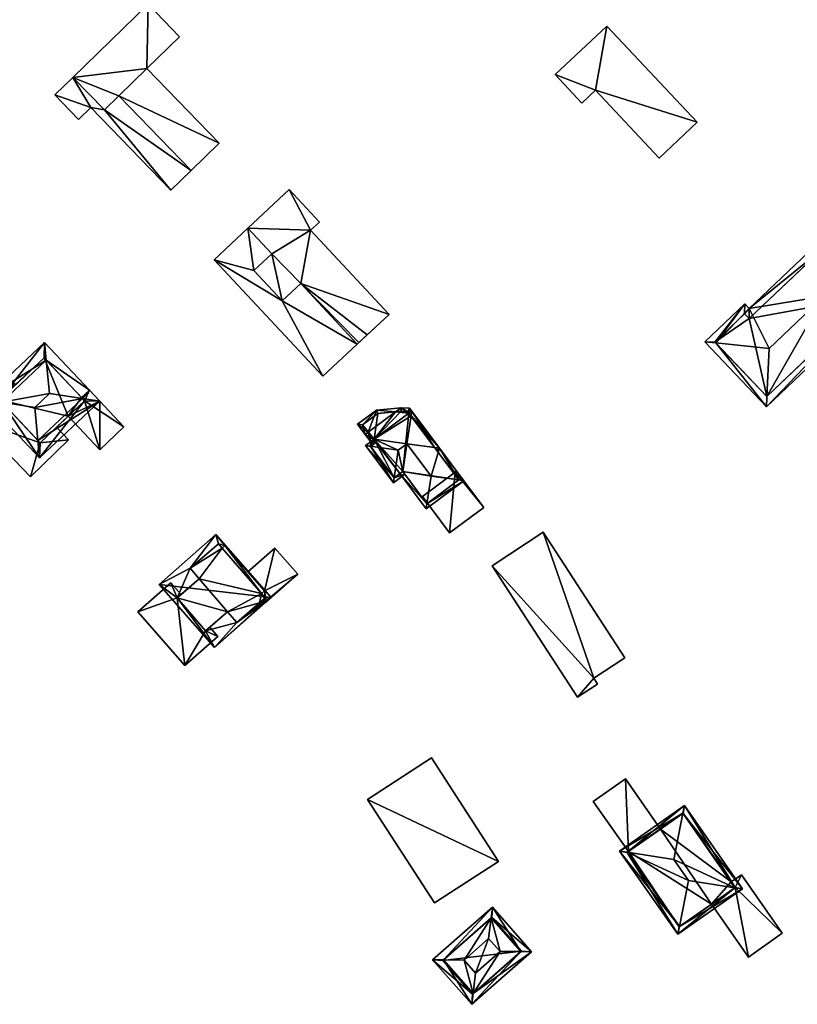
# Model space of a CAD drawing. Header units: inches. Extents: x 2685601 to 2690022, y 1235992 to 1239010.
# Tile 216 of 256: x 2688161 to 2688269, y 1238139 to 1238276. Entities that reach past the tile are written whole.
import ezdxf

# ---------------------------------------------------------------- set-up
doc = ezdxf.new("R2010")
doc.units = ezdxf.units.IN
doc.header["$MEASUREMENT"] = 0
doc.layers.add('Gebaeude Einzelhaus', color=10, linetype='Continuous')
doc.layers.add('Offenes Gebaeude', color=10, linetype='Continuous')

msp = doc.modelspace()

# ---------------------------------------------------------------- meshes
at = {"layer": 'Gebaeude Einzelhaus'}
mesh = msp.add_polyface(dxfattribs=at)
corners = [(2688174.389, 1238265.815, 424.071), (2688184.48, 1238255.416, 424.071), (2688188.406, 1238259.226, 424.071), (2688178.303, 1238269.636, 424.071), (2688178.473, 1238278.604, 424.071), (2688182.871, 1238274.071, 424.071), (2688167.964, 1238268.405, 424.071), (2688172.375, 1238263.86, 424.071), (2688165.435, 1238265.95, 421.243), (2688168.743, 1238262.543, 421.243), (2688170.456, 1238264.205, 421.243), (2688172.375, 1238263.86, 421.243), (2688181.651, 1238252.671, 421.243), (2688167.964, 1238268.405, 421.243), (2688184.48, 1238255.416, 421.243), (2688174.389, 1238265.815, 421.243), (2688182.871, 1238274.071, 407.533), (2688178.303, 1238269.636, 407.533), (2688178.473, 1238278.604, 407.533), (2688167.964, 1238268.405, 407.533), (2688184.48, 1238255.416, 407.533), (2688188.406, 1238259.226, 407.533), (2688174.389, 1238265.815, 407.533), (2688172.375, 1238263.86, 407.533), (2688165.435, 1238265.95, 407.533), (2688168.743, 1238262.543, 407.533), (2688170.456, 1238264.205, 407.533), (2688181.651, 1238252.671, 407.533)]
mesh.append_faces([[corners[k] for k in face] for face in [(11, 14, 15), (11, 12, 14), (8, 10, 13), (13, 10, 11), (11, 10, 12), (8, 9, 10), (0, 6, 7), (0, 3, 6), (6, 3, 4), (4, 3, 5), (0, 2, 3), (0, 1, 2)]], dxfattribs={"color": 13})
mesh.append_faces([[corners[k] for k in face] for face in [(26, 23, 27), (27, 23, 20), (20, 23, 22), (26, 19, 23), (25, 24, 26), (26, 24, 19), (12, 20, 14), (12, 27, 20), (12, 10, 27), (27, 10, 26), (10, 9, 26), (26, 9, 25), (9, 8, 25), (25, 8, 24), (13, 19, 8), (8, 19, 24), (22, 21, 20), (22, 17, 21), (17, 18, 16), (22, 19, 17), (17, 19, 18), (22, 23, 19), (3, 2, 17), (17, 2, 21), (14, 2, 1), (14, 21, 2), (14, 20, 21), (14, 1, 15), (15, 1, 0), (11, 15, 7), (7, 15, 0), (7, 6, 11), (11, 6, 13), (4, 13, 6), (4, 18, 13), (13, 18, 19), (4, 5, 18), (18, 5, 16), (5, 3, 16), (16, 3, 17)]], dxfattribs={"color": 41})
mesh = msp.add_polyface(dxfattribs=at)
corners = [(2688240.95, 1238266.595, 456.224), (2688249.838, 1238257.139, 456.225), (2688255.145, 1238262.128, 453.903), (2688242.525, 1238275.555, 453.903), (2688235.319, 1238268.783, 457.055), (2688239.053, 1238264.811, 457.055), (2688235.319, 1238268.783, 443.453), (2688242.525, 1238275.555, 443.453), (2688239.053, 1238264.811, 443.453), (2688240.95, 1238266.595, 443.453), (2688249.838, 1238257.139, 443.453), (2688255.145, 1238262.128, 443.453)]
mesh.append_faces([[corners[k] for k in face] for face in [(0, 4, 5), (0, 3, 4), (0, 2, 3), (0, 1, 2)]], dxfattribs={"color": 13})
mesh.append_faces([[corners[k] for k in face] for face in [(9, 11, 10), (9, 7, 11), (8, 6, 9), (9, 6, 7), (3, 2, 7), (7, 2, 11), (2, 10, 11), (2, 1, 10), (1, 0, 10), (10, 0, 9), (0, 8, 9), (0, 5, 8), (5, 4, 8), (8, 4, 6), (4, 3, 6), (6, 3, 7)]], dxfattribs={"color": 41})
mesh = msp.add_polyface(dxfattribs=at)
corners = [(2688195.738, 1238243.756, 424.229), (2688193.244, 1238241.429, 424.229), (2688197.186, 1238237.205, 424.229), (2688199.789, 1238239.633, 424.229), (2688212.144, 1238235.314, 424.229), (2688207.694, 1238231.161, 424.229), (2688201.176, 1238247.066, 424.229), (2688198.184, 1238252.729, 424.229), (2688202.401, 1238248.209, 424.229), (2688192.401, 1238247.333, 424.229), (2688193.244, 1238241.429, 420.665), (2688192.402, 1238247.332, 420.665), (2688187.708, 1238242.951, 420.665), (2688195.738, 1238243.756, 420.665), (2688197.186, 1238237.205, 420.665), (2688202.894, 1238226.681, 420.665), (2688207.694, 1238231.161, 420.665), (2688199.789, 1238239.633, 420.665), (2688201.176, 1238247.066, 406.975), (2688212.144, 1238235.314, 406.975), (2688202.401, 1238248.209, 406.975), (2688198.184, 1238252.729, 406.975), (2688192.402, 1238247.332, 406.975), (2688207.694, 1238231.161, 406.975), (2688207.923, 1238231.375, 406.975), (2688209.07, 1238232.446, 406.975), (2688195.738, 1238243.756, 406.975), (2688199.789, 1238239.633, 406.975), (2688197.186, 1238237.205, 406.975), (2688193.244, 1238241.429, 406.975), (2688187.708, 1238242.951, 406.975), (2688202.894, 1238226.681, 406.975)]
mesh.append_faces([[corners[k] for k in face] for face in [(14, 16, 17), (14, 15, 16), (10, 12, 14), (14, 12, 15), (13, 11, 10), (10, 11, 12), (0, 6, 9), (9, 6, 7), (7, 6, 8), (0, 3, 6), (6, 3, 4), (4, 3, 5), (0, 2, 3), (0, 1, 2)]], dxfattribs={"color": 13})
mesh.append_faces([[corners[k] for k in face] for face in [(30, 28, 31), (31, 28, 23), (23, 28, 27), (22, 29, 30), (30, 29, 28), (22, 26, 29), (15, 23, 16), (15, 31, 23), (15, 12, 31), (31, 12, 30), (22, 30, 11), (11, 30, 12), (26, 28, 29), (26, 27, 28), (27, 24, 23), (27, 25, 24), (27, 19, 25), (26, 18, 27), (27, 18, 19), (18, 21, 20), (26, 22, 18), (18, 22, 21), (16, 4, 5), (16, 19, 4), (16, 25, 19), (16, 24, 25), (16, 23, 24), (5, 3, 16), (16, 3, 17), (3, 2, 17), (17, 2, 14), (2, 1, 14), (14, 1, 10), (13, 10, 0), (0, 10, 1), (0, 11, 13), (0, 9, 11), (7, 11, 9), (7, 21, 11), (11, 21, 22), (7, 8, 21), (21, 8, 20), (8, 6, 20), (20, 6, 18), (6, 4, 18), (18, 4, 19)]], dxfattribs={"color": 41})
mesh = msp.add_polyface(dxfattribs=at)
corners = [(2688257.766, 1238231.337, 454.209), (2688262.45, 1238236.15, 454.145), (2688261.83, 1238236.803, 453.928), (2688265.22, 1238230.568, 455.587), (2688272.895, 1238237.851, 455.587), (2688272.565, 1238244.371, 454.388), (2688272.498, 1238245.686, 454.146), (2688256.238, 1238231.495, 453.927), (2688264.841, 1238222.43, 453.927), (2688264.908, 1238223.872, 454.221), (2688281.041, 1238237.804, 453.928), (2688279.598, 1238237.812, 454.221), (2688273.058, 1238246.216, 453.928), (2688257.651, 1238231.458, 454.169), (2688261.795, 1238235.391, 454.169), (2688264.879, 1238223.844, 454.21), (2688279.628, 1238237.841, 454.209), (2688273.02, 1238244.803, 454.211), (2688262.414, 1238234.736, 454.387), (2688273.02, 1238244.803, 442.281), (2688279.628, 1238237.841, 442.281), (2688262.414, 1238234.736, 442.281), (2688261.795, 1238235.391, 442.281), (2688257.651, 1238231.458, 442.281), (2688264.879, 1238223.844, 442.281)]
mesh.append_faces([[corners[k] for k in face] for face in [(18, 14, 1), (5, 18, 1), (17, 5, 6), (6, 5, 1), (16, 17, 12), (12, 17, 6), (10, 11, 16), (10, 16, 12), (9, 11, 8), (15, 9, 8), (0, 15, 8), (8, 11, 10), (13, 0, 7), (7, 0, 8), (14, 13, 2), (1, 14, 2), (2, 13, 7), (11, 5, 4), (10, 12, 11), (11, 12, 5), (5, 12, 6), (9, 4, 3), (8, 11, 9), (9, 11, 4), (8, 10, 11), (0, 9, 3), (7, 8, 0), (0, 8, 9), (0, 2, 7), (6, 1, 5), (5, 1, 4), (4, 1, 3), (3, 1, 0), (0, 1, 2)]], dxfattribs={"color": 13})
mesh.append_faces([[corners[k] for k in face] for face in [(21, 24, 23), (21, 23, 22), (20, 24, 21), (20, 21, 19), (11, 24, 20), (9, 24, 11), (15, 24, 9), (11, 20, 16), (23, 24, 0), (0, 24, 15), (13, 23, 0), (22, 23, 13), (14, 22, 13), (21, 22, 14), (18, 21, 14), (19, 21, 5), (5, 21, 18), (17, 19, 5), (20, 19, 16), (16, 19, 17)]], dxfattribs={"color": 41})
mesh = msp.add_polyface(dxfattribs=at)
corners = [(2688169.316, 1238223.555, 412.819), (2688171.719, 1238223.193, 411.915), (2688170.271, 1238224.729, 411.915), (2688164.242, 1238228.94, 412.818), (2688163.995, 1238231.388, 411.915), (2688164.715, 1238224.248, 414.549), (2688163.092, 1238217.688, 412.818), (2688163.311, 1238215.269, 411.915), (2688162.673, 1238222.323, 414.549), (2688155.589, 1238223.465, 411.915), (2688158.02, 1238223.073, 412.819), (2688163.374, 1238217.389, 412.624), (2688169.599, 1238223.255, 412.624), (2688163.933, 1238229.268, 412.61), (2688157.709, 1238223.403, 412.609), (2688163.933, 1238229.268, 402.937), (2688169.179, 1238223.7, 411.915), (2688169.599, 1238223.255, 411.915), (2688169.179, 1238223.7, 402.937), (2688159.944, 1238225.509, 409.166), (2688159.944, 1238225.509, 409.266), (2688157.709, 1238223.403, 402.937), (2688157.709, 1238223.403, 409.166), (2688157.709, 1238223.403, 409.266), (2688163.374, 1238217.389, 402.937), (2688163.374, 1238217.389, 409.166), (2688163.374, 1238217.389, 409.266), (2688165.673, 1238219.555, 409.166), (2688167.31, 1238221.098, 402.937), (2688167.31, 1238221.098, 411.915), (2688165.673, 1238219.555, 409.266), (2688169.599, 1238223.255, 402.937)]
mesh.append_faces([[corners[k] for k in face] for face in [(9, 10, 7), (7, 10, 6), (4, 14, 9), (9, 14, 10), (3, 13, 4), (4, 13, 14), (7, 12, 1), (1, 12, 0), (6, 11, 7), (7, 11, 12), (2, 3, 4), (1, 0, 2), (2, 0, 3), (10, 6, 8), (9, 7, 10), (10, 7, 6), (3, 10, 5), (5, 10, 8), (3, 9, 10), (3, 4, 9), (6, 0, 8), (8, 0, 5), (7, 1, 6), (6, 1, 0), (0, 3, 5), (0, 2, 3), (3, 2, 4), (0, 1, 2)]], dxfattribs={"color": 13})
mesh.append_faces([[corners[k] for k in face] for face in [(18, 28, 15), (15, 28, 21), (21, 28, 24), (18, 31, 28), (24, 27, 25), (30, 11, 26), (27, 29, 30), (30, 29, 11), (11, 29, 12), (12, 29, 17), (24, 28, 27), (27, 28, 29), (26, 10, 23), (23, 10, 14), (11, 6, 26), (26, 6, 10), (21, 24, 22), (22, 24, 25), (14, 20, 23), (19, 21, 22), (19, 15, 21), (14, 13, 20), (20, 13, 19), (19, 13, 15), (15, 16, 18), (16, 12, 17), (16, 0, 12), (15, 3, 16), (16, 3, 0), (15, 13, 3)]], dxfattribs={"color": 41})
mesh = msp.add_polyface(dxfattribs=at)
corners = [(2688171.719, 1238223.193, 411.915), (2688171.716, 1238216.423, 411.915), (2688175.096, 1238219.608, 411.915), (2688167.31, 1238221.098, 411.915), (2688169.599, 1238223.255, 411.915), (2688170.271, 1238224.729, 411.915), (2688169.179, 1238223.7, 411.915), (2688175.096, 1238219.608, 402.937), (2688170.271, 1238224.729, 402.937), (2688169.179, 1238223.7, 402.937), (2688171.716, 1238216.423, 402.937), (2688167.31, 1238221.098, 402.937), (2688169.599, 1238223.255, 402.937)]
mesh.append_faces([[corners[k] for k in face] for face in [(4, 5, 6), (3, 0, 4), (4, 0, 5), (3, 1, 0), (0, 1, 2)]], dxfattribs={"color": 13})
mesh.append_faces([[corners[k] for k in face] for face in [(8, 12, 9), (12, 10, 11), (8, 7, 12), (12, 7, 10), (2, 1, 7), (7, 1, 10), (11, 10, 3), (3, 10, 1), (8, 9, 5), (5, 9, 6), (0, 8, 5), (0, 7, 8), (0, 2, 7)]], dxfattribs={"color": 41})
mesh = msp.add_polyface(dxfattribs=at)
corners = [(2688217.416, 1238208.875, 417.718), (2688222.57, 1238212.101, 417.45), (2688221.865, 1238212.199, 417.718), (2688217.31, 1238208.171, 417.45), (2688217.998, 1238212.738, 419.189), (2688213.634, 1238213.093, 417.45), (2688214.038, 1238213.389, 417.715), (2688214.035, 1238213.393, 417.715), (2688214.621, 1238217.259, 419.189), (2688219.194, 1238216.621, 417.45), (2688215.204, 1238221.13, 417.715), (2688215.309, 1238221.824, 417.45), (2688214.909, 1238221.525, 417.45), (2688210.048, 1238217.895, 417.45), (2688217.411, 1238208.871, 417.715), (2688218.498, 1238216.718, 417.715), (2688221.87, 1238212.203, 417.715), (2688209.204, 1238218.852, 416.771), (2688210.386, 1238221.951, 416.661), (2688207.741, 1238219.975, 416.661), (2688213.033, 1238221.711, 416.771), (2688213.808, 1238222.29, 416.771), (2688208.804, 1238218.553, 416.771), (2688209.564, 1238217.534, 417.45), (2688209.965, 1238217.833, 417.45), (2688215.003, 1238222.228, 417.18), (2688208.441, 1238219.874, 416.692), (2688214.745, 1238221.74, 417.305), (2688213.819, 1238221.789, 416.989), (2688210.574, 1238221.468, 416.692), (2688208.844, 1238216.996, 417.45), (2688209.548, 1238216.898, 417.718), (2688213.418, 1238216.36, 419.189), (2688212.73, 1238211.794, 417.45), (2688212.836, 1238212.498, 417.718), (2688218.794, 1238216.322, 417.45), (2688214.334, 1238212.992, 417.45), (2688210.264, 1238217.433, 417.718), (2688209.544, 1238216.895, 417.715), (2688212.831, 1238212.494, 417.715), (2688214.035, 1238213.393, 417.718), (2688213.634, 1238213.093, 409.576), (2688214.035, 1238213.393, 409.576), (2688217.411, 1238208.871, 409.576), (2688221.87, 1238212.203, 409.576), (2688214.909, 1238221.525, 409.576), (2688210.048, 1238217.895, 409.576), (2688214.745, 1238221.74, 409.576), (2688213.819, 1238221.789, 409.576), (2688210.574, 1238221.468, 409.576), (2688208.441, 1238219.874, 409.576), (2688209.965, 1238217.833, 409.576), (2688210.264, 1238217.433, 409.576), (2688209.544, 1238216.895, 409.576), (2688212.831, 1238212.494, 409.576)]
mesh.append_faces([[corners[k] for k in face] for face in [(35, 15, 9), (6, 34, 40), (6, 36, 34), (34, 36, 33), (30, 39, 33), (33, 39, 34), (31, 38, 30), (30, 38, 39), (23, 31, 30), (24, 37, 23), (23, 37, 31), (34, 6, 32), (32, 6, 8), (33, 36, 34), (34, 36, 6), (35, 9, 15), (31, 34, 32), (31, 33, 34), (31, 30, 33), (13, 32, 8), (23, 31, 24), (24, 31, 13), (13, 31, 32), (23, 30, 31), (29, 26, 18), (20, 29, 18), (28, 20, 21), (27, 28, 21), (21, 20, 18), (25, 27, 21), (11, 27, 25), (12, 27, 11), (23, 17, 24), (26, 17, 22), (22, 17, 23), (18, 26, 19), (19, 26, 22), (20, 12, 21), (21, 12, 25), (25, 12, 11), (17, 13, 20), (20, 13, 12), (22, 24, 17), (17, 24, 13), (22, 23, 24), (17, 19, 22), (21, 18, 20), (20, 18, 17), (17, 18, 19), (12, 11, 10), (16, 1, 2), (15, 9, 16), (16, 9, 1), (10, 11, 15), (15, 11, 9), (3, 14, 0), (3, 5, 14), (14, 5, 6), (6, 5, 7), (3, 0, 1), (1, 0, 2), (10, 13, 8), (10, 12, 13), (10, 11, 12), (2, 9, 4), (4, 9, 8), (8, 9, 10), (10, 9, 11), (2, 1, 9), (6, 4, 8), (6, 0, 4), (7, 5, 6), (6, 5, 0), (0, 5, 3), (0, 2, 4), (3, 1, 0), (0, 1, 2)]], dxfattribs={"color": 13})
mesh.append_faces([[corners[k] for k in face] for face in [(52, 54, 53), (52, 41, 54), (52, 46, 41), (52, 51, 46), (40, 7, 6), (39, 5, 34), (34, 5, 40), (40, 5, 7), (39, 54, 5), (5, 54, 41), (39, 38, 54), (54, 38, 53), (38, 52, 53), (31, 37, 38), (38, 37, 52), (37, 24, 52), (52, 24, 51), (48, 46, 49), (49, 46, 50), (50, 46, 51), (48, 45, 46), (48, 47, 45), (17, 51, 24), (17, 50, 51), (17, 26, 50), (26, 29, 50), (50, 29, 49), (20, 49, 29), (20, 48, 49), (20, 28, 48), (28, 47, 48), (28, 27, 47), (27, 45, 47), (27, 12, 45), (46, 42, 41), (42, 44, 43), (46, 45, 42), (42, 45, 44), (44, 15, 16), (44, 45, 15), (15, 45, 10), (10, 45, 12), (0, 44, 2), (2, 44, 16), (0, 43, 44), (0, 14, 43), (6, 43, 14), (6, 42, 43), (6, 7, 42), (5, 42, 7), (5, 41, 42)]], dxfattribs={"color": 41})
mesh = msp.add_polyface(dxfattribs=at)
corners = [(2688221.345, 1238213.284, 417.45), (2688225.351, 1238208.379, 417.45), (2688221.565, 1238213.449, 417.45), (2688220.565, 1238204.804, 417.45), (2688216.779, 1238209.874, 417.45), (2688221.565, 1238213.449, 410.3), (2688225.351, 1238208.379, 410.3), (2688221.345, 1238213.284, 410.3), (2688216.779, 1238209.874, 410.3), (2688220.565, 1238204.804, 410.3)]
mesh.append_faces([[corners[k] for k in face] for face in [(3, 0, 4), (3, 1, 0), (0, 1, 2)]], dxfattribs={"color": 13})
mesh.append_faces([[corners[k] for k in face] for face in [(7, 9, 8), (5, 6, 7), (7, 6, 9), (1, 9, 6), (3, 9, 1), (8, 9, 4), (4, 9, 3), (7, 8, 0), (0, 8, 4), (5, 7, 2), (2, 7, 0), (6, 5, 1), (1, 5, 2)]], dxfattribs={"color": 41})
mesh = msp.add_polyface(dxfattribs=at)
corners = [(2688180.008, 1238197.608, 411.975), (2688195.685, 1238195.783, 411.975), (2688187.955, 1238204.586, 411.975), (2688187.739, 1238188.804, 411.975), (2688184.35, 1238199.9, 411.975), (2688189.188, 1238203.03, 411.975), (2688188.3, 1238203.3, 411.975), (2688182.55, 1238195.75, 411.975), (2688194.674, 1238195.058, 411.975), (2688186.5, 1238191.15, 411.975), (2688190.85, 1238192.3, 411.975), (2688194.984, 1238195.327, 411.975), (2688194.817, 1238195.735, 411.975), (2688194.728, 1238196.707, 411.975), (2688188.8, 1238202.7, 411.975), (2688185.6, 1238198.4, 411.975), (2688189.55, 1238193.8, 411.975), (2688194.041, 1238195.055, 411.975), (2688194.218, 1238194.85, 411.975), (2688194.582, 1238195.165, 411.975), (2688194.711, 1238195.643, 411.975), (2688194.3, 1238196.35, 411.975), (2688184.35, 1238199.9, 402.984), (2688188.3, 1238203.3, 402.984), (2688185.6, 1238198.4, 402.984), (2688183.084, 1238196.214, 408.874), (2688183.084, 1238196.214, 408.974), (2688182.55, 1238195.75, 402.984), (2688182.55, 1238195.75, 408.874), (2688182.55, 1238195.75, 408.974), (2688186.5, 1238191.15, 408.974), (2688186.5, 1238191.15, 402.984), (2688186.5, 1238191.15, 408.874), (2688187.085, 1238191.658, 408.874), (2688189.55, 1238193.8, 402.984), (2688187.085, 1238191.658, 408.974), (2688190.85, 1238192.3, 402.984), (2688194.041, 1238195.055, 402.984), (2688194.218, 1238194.85, 402.984), (2688194.582, 1238195.165, 402.984), (2688194.674, 1238195.058, 402.984), (2688194.828, 1238195.191, 410.7), (2688194.828, 1238195.191, 410.8), (2688194.984, 1238195.327, 402.984), (2688194.984, 1238195.327, 410.7), (2688194.984, 1238195.327, 410.8), (2688194.711, 1238195.643, 410.8), (2688194.711, 1238195.643, 402.984), (2688194.711, 1238195.643, 410.7), (2688194.817, 1238195.735, 410.8), (2688194.817, 1238195.735, 402.984), (2688194.817, 1238195.735, 410.7), (2688194.3, 1238196.35, 410.8), (2688194.3, 1238196.35, 402.984), (2688194.3, 1238196.35, 410.7), (2688194.728, 1238196.707, 410.8), (2688194.728, 1238196.707, 402.984), (2688194.728, 1238196.707, 410.7), (2688192.406, 1238199.357, 410.7), (2688189.188, 1238203.03, 402.984), (2688192.406, 1238199.357, 410.8), (2688188.8, 1238202.7, 402.984)]
mesh.append_faces([[corners[k] for k in face] for face in [(21, 13, 12), (20, 12, 11), (19, 8, 18), (18, 8, 10), (17, 18, 10), (16, 10, 9), (15, 7, 4), (5, 14, 6), (13, 5, 1), (12, 13, 1), (11, 12, 1), (8, 11, 1), (10, 8, 3), (9, 10, 3), (7, 9, 3), (3, 8, 1), (4, 7, 0), (0, 7, 3), (2, 5, 6), (6, 4, 2), (1, 5, 2), (2, 4, 0), (3, 1, 0), (0, 1, 2)]], dxfattribs={"color": 13})
mesh.append_faces([[corners[k] for k in face] for face in [(53, 61, 59), (53, 59, 56), (47, 53, 50), (39, 47, 43), (39, 43, 40), (37, 53, 47), (37, 47, 39), (37, 39, 38), (34, 53, 37), (34, 37, 36), (27, 34, 31), (24, 61, 53), (24, 53, 34), (24, 34, 27), (22, 61, 24), (23, 61, 22), (6, 14, 23), (23, 14, 61), (14, 5, 61), (61, 5, 59), (56, 58, 57), (60, 13, 55), (58, 5, 60), (60, 5, 13), (56, 59, 58), (58, 59, 5), (53, 56, 54), (54, 56, 57), (52, 55, 21), (21, 55, 13), (50, 53, 51), (51, 53, 54), (49, 52, 12), (12, 52, 21), (47, 50, 48), (48, 50, 51), (46, 49, 20), (20, 49, 12), (43, 47, 44), (44, 47, 48), (20, 11, 46), (46, 11, 45), (11, 42, 45), (41, 43, 44), (41, 40, 43), (11, 8, 42), (42, 8, 41), (41, 8, 40), (8, 19, 40), (40, 19, 39), (19, 18, 39), (39, 18, 38), (18, 17, 38), (38, 17, 37), (17, 10, 37), (37, 10, 36), (10, 16, 36), (36, 16, 34), (31, 33, 32), (35, 9, 30), (33, 16, 35), (35, 16, 9), (31, 34, 33), (33, 34, 16), (27, 31, 28), (28, 31, 32), (29, 30, 7), (7, 30, 9), (7, 26, 29), (25, 27, 28), (25, 24, 27), (7, 15, 26), (26, 15, 25), (25, 15, 24), (15, 4, 24), (24, 4, 22), (4, 6, 22), (22, 6, 23)]], dxfattribs={"color": 41})
mesh = msp.add_polyface(dxfattribs=at)
corners = [(2688238.45, 1238181.89, 422.823), (2688241.24, 1238183.706, 422.761), (2688240.708, 1238184.521, 422.761), (2688233.663, 1238204.893, 422.665), (2688245.074, 1238187.364, 422.665), (2688226.509, 1238200.235, 422.823), (2688233.663, 1238204.893, 408.549), (2688245.074, 1238187.364, 408.549), (2688226.509, 1238200.235, 408.549), (2688238.45, 1238181.89, 408.549), (2688241.24, 1238183.706, 408.549), (2688240.708, 1238184.521, 408.549)]
mesh.append_faces([[corners[k] for k in face] for face in [(0, 2, 5), (5, 2, 3), (3, 2, 4), (0, 1, 2)]], dxfattribs={"color": 13})
mesh.append_faces([[corners[k] for k in face] for face in [(11, 6, 7), (11, 8, 6), (10, 9, 11), (11, 9, 8), (4, 11, 7), (4, 2, 11), (2, 1, 11), (11, 1, 10), (1, 9, 10), (1, 0, 9), (0, 5, 9), (9, 5, 8), (5, 3, 8), (8, 3, 6), (3, 4, 6), (6, 4, 7)]], dxfattribs={"color": 41})
mesh = msp.add_polyface(dxfattribs=at)
corners = [(2688227.421, 1238158.948, 414.484), (2688209.124, 1238167.605, 414.484), (2688218.491, 1238153.158, 414.484), (2688218.053, 1238173.395, 414.484), (2688218.053, 1238173.395, 403.582), (2688227.421, 1238158.948, 403.582), (2688209.124, 1238167.605, 403.582), (2688218.491, 1238153.158, 403.582)]
mesh.append_faces([[corners[k] for k in face] for face in [(3, 1, 0), (0, 1, 2)]], dxfattribs={"color": 13})
mesh.append_faces([[corners[k] for k in face] for face in [(5, 7, 6), (5, 6, 4), (0, 7, 5), (2, 7, 0), (6, 7, 1), (1, 7, 2), (4, 6, 3), (3, 6, 1), (5, 4, 0), (0, 4, 3)]], dxfattribs={"color": 41})
mesh = msp.add_polyface(dxfattribs=at)
corners = [(2688245.134, 1238170.458, 412.567), (2688240.656, 1238167.325, 412.567), (2688245.551, 1238160.332, 412.567), (2688250.028, 1238163.466, 412.567), (2688240.656, 1238167.325, 407.004), (2688245.134, 1238170.458, 407.004), (2688245.551, 1238160.332, 407.004), (2688250.028, 1238163.466, 407.004)]
mesh.append_faces([[corners[k] for k in face] for face in [(0, 2, 3), (0, 1, 2)]], dxfattribs={"color": 13})
mesh.append_faces([[corners[k] for k in face] for face in [(4, 5, 6), (6, 5, 7), (5, 3, 7), (5, 0, 3), (4, 6, 1), (1, 6, 2), (1, 0, 4), (4, 0, 5)]], dxfattribs={"color": 41})
mesh = msp.add_polyface(dxfattribs=at)
corners = [(2688253.389, 1238166.734, 418.829), (2688244.338, 1238160.4, 418.829), (2688245.41, 1238160.234, 419.307), (2688253.178, 1238165.671, 419.307), (2688251.898, 1238159.231, 422.2), (2688261.516, 1238155.119, 418.829), (2688260.444, 1238155.285, 419.307), (2688253.956, 1238156.289, 422.2), (2688252.465, 1238148.786, 418.829), (2688252.676, 1238149.849, 419.307), (2688260.471, 1238155.304, 419.287), (2688253.204, 1238165.689, 419.287), (2688245.383, 1238160.215, 419.287), (2688252.65, 1238149.831, 419.287), (2688259.927, 1238156.082, 415.726), (2688253.204, 1238165.689, 407.004), (2688260.471, 1238155.304, 415.726), (2688259.927, 1238156.082, 407.004), (2688245.551, 1238160.332, 412.567), (2688245.383, 1238160.215, 407.004), (2688250.028, 1238163.466, 412.567), (2688250.028, 1238163.466, 407.004), (2688245.551, 1238160.332, 407.004), (2688252.65, 1238149.831, 407.004), (2688257.154, 1238152.983, 415.726), (2688257.154, 1238152.983, 407.004), (2688260.471, 1238155.304, 407.004)]
mesh.append_faces([[corners[k] for k in face] for face in [(9, 6, 5), (5, 6, 10), (13, 9, 8), (12, 13, 8), (8, 9, 5), (2, 12, 1), (3, 2, 1), (1, 12, 8), (11, 3, 0), (10, 11, 0), (5, 10, 0), (0, 3, 1), (8, 6, 9), (9, 6, 7), (8, 5, 6), (2, 7, 4), (1, 9, 2), (2, 9, 7), (1, 8, 9), (6, 4, 7), (5, 3, 6), (6, 3, 4), (5, 0, 3), (0, 2, 3), (3, 2, 4), (0, 1, 2)]], dxfattribs={"color": 13})
mesh.append_faces([[corners[k] for k in face] for face in [(17, 21, 15), (22, 23, 19), (17, 25, 21), (21, 25, 22), (22, 25, 23), (17, 26, 25), (24, 23, 25), (24, 13, 23), (24, 9, 13), (10, 6, 16), (16, 6, 24), (24, 6, 9), (13, 12, 23), (23, 12, 19), (19, 18, 22), (20, 15, 21), (20, 11, 15), (20, 3, 11), (18, 2, 20), (20, 2, 3), (19, 12, 18), (18, 12, 2), (15, 14, 17), (14, 10, 16), (15, 11, 14), (14, 11, 10)]], dxfattribs={"color": 41})
mesh = msp.add_polyface(dxfattribs=at)
corners = [(2688260.471, 1238155.304, 415.726), (2688262.32, 1238145.603, 415.726), (2688267.049, 1238148.911, 415.726), (2688257.154, 1238152.983, 415.726), (2688261.339, 1238157.07, 415.726), (2688259.927, 1238156.082, 415.726), (2688261.339, 1238157.07, 407.004), (2688267.049, 1238148.911, 407.004), (2688259.927, 1238156.082, 407.004), (2688262.32, 1238145.603, 407.004), (2688257.154, 1238152.983, 407.004), (2688260.471, 1238155.304, 407.004)]
mesh.append_faces([[corners[k] for k in face] for face in [(0, 4, 5), (0, 2, 4), (3, 1, 0), (0, 1, 2)]], dxfattribs={"color": 13})
mesh.append_faces([[corners[k] for k in face] for face in [(6, 11, 8), (11, 9, 10), (6, 7, 11), (11, 7, 9), (2, 1, 7), (7, 1, 9), (10, 9, 3), (3, 9, 1), (6, 8, 4), (4, 8, 5), (4, 2, 6), (6, 2, 7)]], dxfattribs={"color": 41})
mesh = msp.add_polyface(dxfattribs=at)
corners = [(2688230.523, 1238146.357, 411.52), (2688226.556, 1238152.554, 410.829), (2688226.376, 1238151.062, 411.521), (2688232.024, 1238146.348, 410.829), (2688227.643, 1238146.374, 412.847), (2688226.03, 1238148.204, 412.847), (2688223.867, 1238140.495, 411.521), (2688223.686, 1238139.003, 410.829), (2688224.213, 1238143.353, 412.847), (2688218.219, 1238145.209, 410.829), (2688219.721, 1238145.2, 411.521), (2688222.6, 1238145.183, 412.847), (2688226.468, 1238151.143, 411.445), (2688230.613, 1238146.436, 411.446), (2688223.775, 1238140.414, 411.446), (2688219.63, 1238145.12, 411.446), (2688230.613, 1238146.436, 402.937), (2688226.468, 1238151.143, 402.937), (2688219.63, 1238145.12, 402.937), (2688223.775, 1238140.414, 402.937)]
mesh.append_faces([[corners[k] for k in face] for face in [(6, 0, 7), (14, 6, 7), (15, 14, 9), (10, 15, 9), (9, 14, 7), (2, 10, 1), (12, 2, 1), (1, 10, 9), (3, 0, 13), (13, 12, 3), (7, 0, 3), (3, 12, 1), (8, 5, 11), (8, 4, 5), (10, 6, 11), (11, 6, 8), (10, 7, 6), (10, 9, 7), (2, 11, 5), (1, 10, 2), (2, 10, 11), (1, 9, 10), (6, 4, 8), (6, 0, 4), (7, 3, 6), (6, 3, 0), (0, 2, 4), (4, 2, 5), (3, 1, 0), (0, 1, 2)]], dxfattribs={"color": 13})
mesh.append_faces([[corners[k] for k in face] for face in [(16, 19, 18), (16, 18, 17), (6, 19, 16), (6, 16, 0), (14, 19, 6), (0, 16, 13), (18, 19, 14), (15, 18, 14), (10, 18, 15), (17, 18, 2), (2, 18, 10), (12, 17, 2), (16, 17, 12), (13, 16, 12)]], dxfattribs={"color": 41})
at = {"layer": 'Offenes Gebaeude'}
mesh = msp.add_polyface(dxfattribs=at)
corners = [(2688163.374, 1238217.389, 409.266), (2688154.431, 1238220.555, 409.266), (2688162.029, 1238212.658, 409.266), (2688157.709, 1238223.403, 409.266), (2688159.77, 1238225.69, 409.266), (2688167.368, 1238217.794, 409.266), (2688165.673, 1238219.555, 409.266), (2688159.944, 1238225.509, 409.266), (2688162.029, 1238212.658, 409.166), (2688154.431, 1238220.555, 409.166), (2688167.368, 1238217.794, 409.166), (2688165.673, 1238219.555, 409.166), (2688159.77, 1238225.69, 409.166), (2688159.944, 1238225.509, 409.166), (2688163.374, 1238217.389, 409.166), (2688157.709, 1238223.403, 409.166)]
mesh.append_faces([[corners[k] for k in face] for face in [(4, 3, 7), (0, 5, 6), (0, 2, 5), (4, 1, 3), (3, 1, 0), (0, 1, 2)]], dxfattribs={"color": 13})
mesh.append_faces([[corners[k] for k in face] for face in [(10, 14, 11), (15, 12, 13), (14, 9, 15), (15, 9, 12), (10, 8, 14), (14, 8, 9), (1, 4, 9), (9, 4, 12), (12, 7, 13), (12, 4, 7), (10, 11, 5), (5, 11, 6), (5, 2, 10), (10, 2, 8), (2, 1, 8), (8, 1, 9)]], dxfattribs={"color": 41})
mesh = msp.add_polyface(dxfattribs=at)
corners = [(2688194.984, 1238195.327, 410.8), (2688194.817, 1238195.735, 410.8), (2688194.711, 1238195.643, 410.8), (2688194.728, 1238196.707, 410.8), (2688194.3, 1238196.35, 410.8), (2688194.908, 1238195.1, 410.8), (2688194.828, 1238195.191, 410.8), (2688199.386, 1238199.033, 410.8), (2688196.188, 1238202.676, 410.8), (2688192.406, 1238199.357, 410.8), (2688196.188, 1238202.676, 410.7), (2688199.386, 1238199.033, 410.7), (2688192.406, 1238199.357, 410.7), (2688194.828, 1238195.191, 410.7), (2688194.908, 1238195.1, 410.7), (2688194.984, 1238195.327, 410.7), (2688194.728, 1238196.707, 410.7), (2688194.817, 1238195.735, 410.7), (2688194.711, 1238195.643, 410.7), (2688194.3, 1238196.35, 410.7)]
mesh.append_faces([[corners[k] for k in face] for face in [(3, 8, 9), (3, 7, 8), (3, 0, 7), (7, 0, 5), (5, 0, 6), (4, 1, 3), (3, 1, 0), (0, 1, 2)]], dxfattribs={"color": 13})
mesh.append_faces([[corners[k] for k in face] for face in [(10, 16, 12), (16, 17, 19), (16, 15, 17), (17, 15, 18), (15, 14, 13), (10, 11, 16), (16, 11, 15), (15, 11, 14), (7, 5, 11), (11, 5, 14), (14, 5, 13), (13, 5, 6), (10, 12, 8), (8, 12, 9), (8, 7, 10), (10, 7, 11)]], dxfattribs={"color": 41})
mesh = msp.add_polyface(dxfattribs=at)
corners = [(2688182.55, 1238195.75, 408.974), (2688177.04, 1238193.8, 408.974), (2688183.626, 1238186.301, 408.974), (2688181.649, 1238197.848, 408.974), (2688186.5, 1238191.15, 408.974), (2688188.235, 1238190.349, 408.974), (2688187.085, 1238191.658, 408.974), (2688183.084, 1238196.214, 408.974), (2688177.04, 1238193.8, 408.874), (2688181.649, 1238197.848, 408.874), (2688183.626, 1238186.301, 408.874), (2688188.235, 1238190.349, 408.874), (2688187.085, 1238191.658, 408.874), (2688183.084, 1238196.214, 408.874), (2688182.55, 1238195.75, 408.874), (2688186.5, 1238191.15, 408.874)]
mesh.append_faces([[corners[k] for k in face] for face in [(3, 0, 7), (4, 5, 6), (0, 2, 4), (4, 2, 5), (3, 1, 0), (0, 1, 2)]], dxfattribs={"color": 13})
mesh.append_faces([[corners[k] for k in face] for face in [(11, 15, 12), (14, 9, 13), (14, 8, 9), (11, 10, 15), (15, 10, 14), (14, 10, 8), (9, 7, 13), (9, 3, 7), (11, 12, 5), (5, 12, 6), (5, 2, 11), (11, 2, 10), (2, 1, 10), (10, 1, 8), (1, 3, 8), (8, 3, 9)]], dxfattribs={"color": 41})

doc.saveas('drawing.dxf')
